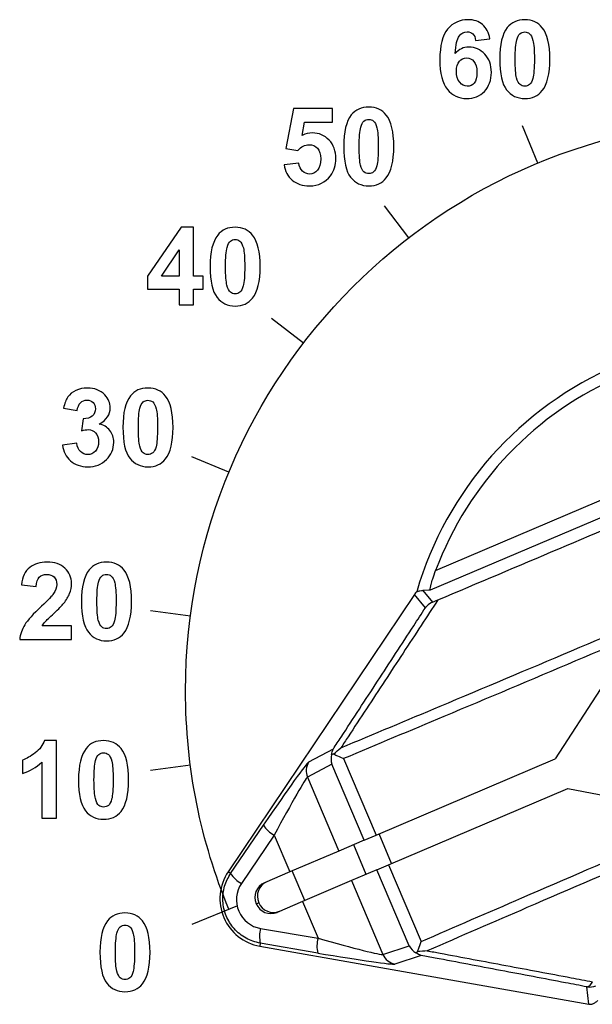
# Model space of a CAD drawing. Header units: millimetres. Extents: x 7205 to 9529, y -660 to 140.
# Tile 50 of 193: x 7465 to 7483, y -298 to -267. Entities that reach past the tile are written whole.
import ezdxf

# ---------------------------------------------------------------- set-up
doc = ezdxf.new("R2010")
doc.units = ezdxf.units.MM
doc.header["$LTSCALE"] = 3

msp = doc.modelspace()

# ---------------------------------------------------------------- linework, layer by layer
at = {"linetype": 'Continuous', "lineweight": 30}
for p, q in [((7478.147, -284.423), (7492.341, -278.379)), ((7492.897, -278.685), (7477.983, -285.036)), ((7477.489, -285.164), (7471.695, -293.784)), ((7477.831, -285.578), (7477.489, -285.164)), ((7477.754, -285.039), (7478.054, -285.402)), ((7478.054, -285.402), (7478.216, -285.335)), ((7483.265, -288.123), (7481.867, -290.276)), ((7474.207, -290.372), (7474.967, -289.966)), ((7474.922, -290.441), (7474.163, -290.846)), ((7475.929, -292.805), (7474.922, -290.441)), ((7475.28, -290.268), (7476.294, -292.649)), ((7476.294, -292.649), (7481.867, -290.276)), ((7474.163, -290.846), (7475.14, -293.141)), ((7476.686, -293.569), (7482.259, -291.196)), ((7482.259, -291.196), (7484.78, -291.682)), ((7471.772, -293.836), (7472.79, -292.338)), ((7473.127, -292.65), (7472.11, -294.148)), ((7473.127, -292.65), (7473.613, -293.791)), ((7475.929, -292.805), (7475.14, -293.141)), ((7475.929, -292.805), (7476.294, -292.649)), ((7476.779, -293.53), (7476.387, -292.61)), ((7475.14, -293.141), (7473.613, -293.791)), ((7475.991, -293.865), (7475.599, -292.945)), ((7471.772, -293.836), (7471.695, -293.784)), ((7473.613, -293.791), (7472.826, -294.126)), ((7474.082, -294.678), (7473.69, -293.758)), ((7476.32, -293.725), (7475.532, -294.061)), ((7476.32, -293.725), (7476.686, -293.569)), ((7477.327, -296.089), (7476.32, -293.725)), ((7476.686, -293.569), (7477.7, -295.951)), ((7475.532, -294.061), (7474.005, -294.711)), ((7475.532, -294.061), (7476.509, -296.355)), ((7474.005, -294.711), (7473.218, -295.046)), ((7474.005, -294.711), (7474.491, -295.852)), ((7472.569, -294.779), (7472.646, -294.746)), ((7472.706, -295.547), (7474.491, -295.852)), ((7472.696, -296.007), (7472.68, -296.098)), ((7472.68, -296.098), (7482.91, -297.896)), ((7474.481, -296.311), (7472.696, -296.007)), ((7476.509, -296.355), (7477.327, -296.089)), ((7477.7, -296.385), (7476.882, -296.652)), ((7482.91, -297.896), (7482.849, -297.362))]:
    msp.add_line(p, q, dxfattribs=at)
at = {"linetype": 'Continuous', "lineweight": 30, "flags": 128}
msp.add_lwpolyline([(7477.983, -285.036), (7477.938, -285.036), (7477.754, -285.039)], dxfattribs=at)
at = {"linetype": 'Continuous', "lineweight": 30}
for centre, radius, start, end in [((7488.121, -288.157), 11, 62.5337, 163.7535), ((7488.121, -288.157), 10.65, 66.6546, 159.4742), ((7474.623, -290.649), 0.5, 146.2617, 203.1217), ((7473.553, -291.85), 0.906, 212.6225, 241.9977), ((7472.94, -294.621), 1.5, 146.0946, 260.0341), ((7472.535, -293.348), 0.906, 212.6225, 241.9977), ((7473.101, -294.549), 0.497, 113.4743, 203.4685), ((7473.024, -294.581), 0.497, 113.4743, 203.4685), ((7473.027, -294.588), 0.497, 202.6602, 292.6544), ((7473.104, -294.555), 0.497, 202.6602, 292.6544), ((7473.577, -295.795), 0.906, 164.1311, 193.5062), ((7475.362, -296.1), 0.906, 164.1311, 193.5062), ((7476.97, -296.16), 0.5, 203.007, 259.867), ((7482.801, -297.133), 0.234, 281.7911, 342.6689), ((7482.935, -296.869), 0.5, 260.0552, 293.0433)]:
    msp.add_arc(centre, radius, start, end, dxfattribs=at)
for centre, major_axis, ratio, start_param, end_param in [((7477.904, -285.443), (-0.319, 0.386), 0.999337, 0.066956, 0.288063), ((7472.551, -292.847), (-1.662, -2.476), 0.029266, 3.196463, 4.525157), ((7475.381, -290.246), (0.173, 0.49), 0.928421, 1.686339, 2.275619), ((7472.966, -293.126), (-1.202, -2.281), 0.031335, 3.190009, 4.518703), ((7472.858, -294.656), (-0.832, -0.354), 0.999982, 5.283897, 7.282474), ((7474.036, -295.638), (-2.477, 0.714), 0.031335, 1.764482, 3.093176), ((7477.786, -295.894), (-0.473, 0.215), 0.928421, 0.865973, 1.455254), ((7473.95, -296.13), (-2.937, 0.518), 0.029266, 1.758028, 3.086723), ((7482.997, -297.403), (0.057, -0.497), 0.999337, 5.995122, 6.21623)]:
    msp.add_ellipse(centre, major_axis=major_axis, ratio=ratio, start_param=start_param, end_param=end_param, dxfattribs=at)
for points, knots in [([(7479.837, -267.897), (7479.837, -267.897), (7479.391, -267.946), (7479.391, -267.946), (7479.391, -267.946), (7479.381, -267.855), (7479.352, -267.787), (7479.307, -267.743), (7479.307, -267.743), (7479.261, -267.699), (7479.201, -267.678), (7479.128, -267.678), (7479.128, -267.678), (7479.031, -267.678), (7478.949, -267.721), (7478.881, -267.809), (7478.881, -267.809), (7478.814, -267.896), (7478.773, -268.078), (7478.755, -268.353), (7478.755, -268.353), (7478.87, -268.218), (7479.012, -268.151), (7479.182, -268.151), (7479.182, -268.151), (7479.374, -268.151), (7479.538, -268.224), (7479.675, -268.37), (7479.675, -268.37), (7479.812, -268.516), (7479.881, -268.705), (7479.881, -268.936), (7479.881, -268.936), (7479.881, -269.182), (7479.809, -269.378), (7479.665, -269.527), (7479.665, -269.527), (7479.521, -269.675), (7479.336, -269.749), (7479.11, -269.749), (7479.11, -269.749), (7478.868, -269.749), (7478.669, -269.655), (7478.513, -269.467), (7478.513, -269.467), (7478.357, -269.279), (7478.279, -268.971), (7478.279, -268.542), (7478.279, -268.542), (7478.279, -268.102), (7478.36, -267.785), (7478.522, -267.591), (7478.522, -267.591), (7478.685, -267.397), (7478.896, -267.299), (7479.156, -267.299), (7479.156, -267.299), (7479.338, -267.299), (7479.489, -267.351), (7479.608, -267.452), (7479.608, -267.452), (7479.728, -267.555), (7479.804, -267.703), (7479.837, -267.897)], [0, 0, 0, 0, 0.058824, 0.058824, 0.058824, 0.058824, 0.117647, 0.117647, 0.117647, 0.117647, 0.176471, 0.176471, 0.176471, 0.176471, 0.235294, 0.235294, 0.235294, 0.235294, 0.294118, 0.294118, 0.294118, 0.294118, 0.352941, 0.352941, 0.352941, 0.352941, 0.411765, 0.411765, 0.411765, 0.411765, 0.470588, 0.470588, 0.470588, 0.470588, 0.529412, 0.529412, 0.529412, 0.529412, 0.588235, 0.588235, 0.588235, 0.588235, 0.647059, 0.647059, 0.647059, 0.647059, 0.705882, 0.705882, 0.705882, 0.705882, 0.764706, 0.764706, 0.764706, 0.764706, 0.823529, 0.823529, 0.823529, 0.823529, 0.882353, 0.882353, 0.882353, 0.882353, 1, 1, 1, 1]), ([(7480.92, -267.299), (7481.153, -267.299), (7481.334, -267.383), (7481.465, -267.549), (7481.465, -267.549), (7481.621, -267.745), (7481.699, -268.07), (7481.699, -268.526), (7481.699, -268.526), (7481.699, -268.979), (7481.62, -269.305), (7481.463, -269.504), (7481.463, -269.504), (7481.334, -269.668), (7481.153, -269.749), (7480.92, -269.749), (7480.92, -269.749), (7480.687, -269.749), (7480.498, -269.66), (7480.355, -269.48), (7480.355, -269.48), (7480.213, -269.301), (7480.141, -268.981), (7480.141, -268.52), (7480.141, -268.52), (7480.141, -268.069), (7480.22, -267.744), (7480.377, -267.545), (7480.377, -267.545), (7480.506, -267.382), (7480.687, -267.299), (7480.92, -267.299)], [0, 0, 0, 0, 0.111111, 0.111111, 0.111111, 0.111111, 0.222222, 0.222222, 0.222222, 0.222222, 0.333333, 0.333333, 0.333333, 0.333333, 0.444444, 0.444444, 0.444444, 0.444444, 0.555556, 0.555556, 0.555556, 0.555556, 0.666667, 0.666667, 0.666667, 0.666667, 0.777778, 0.777778, 0.777778, 0.777778, 1, 1, 1, 1]), ([(7480.92, -267.681), (7480.864, -267.681), (7480.815, -267.699), (7480.771, -267.734), (7480.771, -267.734), (7480.728, -267.77), (7480.693, -267.833), (7480.669, -267.925), (7480.669, -267.925), (7480.638, -268.044), (7480.622, -268.244), (7480.622, -268.526), (7480.622, -268.526), (7480.622, -268.807), (7480.636, -269), (7480.664, -269.105), (7480.664, -269.105), (7480.693, -269.211), (7480.729, -269.281), (7480.772, -269.316), (7480.772, -269.316), (7480.815, -269.351), (7480.864, -269.368), (7480.92, -269.368), (7480.92, -269.368), (7480.976, -269.368), (7481.025, -269.351), (7481.069, -269.315), (7481.069, -269.315), (7481.112, -269.28), (7481.146, -269.216), (7481.17, -269.124), (7481.17, -269.124), (7481.202, -269.006), (7481.218, -268.807), (7481.218, -268.526), (7481.218, -268.526), (7481.218, -268.244), (7481.203, -268.051), (7481.175, -267.945), (7481.175, -267.945), (7481.147, -267.84), (7481.111, -267.77), (7481.068, -267.734), (7481.068, -267.734), (7481.025, -267.699), (7480.976, -267.681), (7480.92, -267.681)], [0, 0, 0, 0, 0.076923, 0.076923, 0.076923, 0.076923, 0.153846, 0.153846, 0.153846, 0.153846, 0.230769, 0.230769, 0.230769, 0.230769, 0.307692, 0.307692, 0.307692, 0.307692, 0.384615, 0.384615, 0.384615, 0.384615, 0.461538, 0.461538, 0.461538, 0.461538, 0.538462, 0.538462, 0.538462, 0.538462, 0.615385, 0.615385, 0.615385, 0.615385, 0.692308, 0.692308, 0.692308, 0.692308, 0.769231, 0.769231, 0.769231, 0.769231, 0.846154, 0.846154, 0.846154, 0.846154, 1, 1, 1, 1]), ([(7478.794, -268.9), (7478.794, -269.049), (7478.828, -269.165), (7478.897, -269.246), (7478.897, -269.246), (7478.966, -269.328), (7479.045, -269.368), (7479.133, -269.368), (7479.133, -269.368), (7479.218, -269.368), (7479.289, -269.335), (7479.346, -269.268), (7479.346, -269.268), (7479.403, -269.202), (7479.431, -269.092), (7479.431, -268.941), (7479.431, -268.941), (7479.431, -268.785), (7479.4, -268.671), (7479.339, -268.598), (7479.339, -268.598), (7479.278, -268.526), (7479.202, -268.489), (7479.11, -268.489), (7479.11, -268.489), (7479.022, -268.489), (7478.947, -268.524), (7478.886, -268.593), (7478.886, -268.593), (7478.825, -268.662), (7478.794, -268.765), (7478.794, -268.9)], [0, 0, 0, 0, 0.111111, 0.111111, 0.111111, 0.111111, 0.222222, 0.222222, 0.222222, 0.222222, 0.333333, 0.333333, 0.333333, 0.333333, 0.444444, 0.444444, 0.444444, 0.444444, 0.555556, 0.555556, 0.555556, 0.555556, 0.666667, 0.666667, 0.666667, 0.666667, 0.777778, 0.777778, 0.777778, 0.777778, 1, 1, 1, 1]), ([(7473.434, -271.807), (7473.434, -271.807), (7473.892, -271.761), (7473.892, -271.761), (7473.892, -271.761), (7473.905, -271.864), (7473.944, -271.946), (7474.008, -272.006), (7474.008, -272.006), (7474.072, -272.067), (7474.146, -272.097), (7474.23, -272.097), (7474.23, -272.097), (7474.326, -272.097), (7474.408, -272.058), (7474.474, -271.981), (7474.474, -271.981), (7474.541, -271.902), (7474.574, -271.785), (7474.574, -271.628), (7474.574, -271.628), (7474.574, -271.481), (7474.541, -271.37), (7474.475, -271.296), (7474.475, -271.296), (7474.409, -271.223), (7474.323, -271.186), (7474.217, -271.186), (7474.217, -271.186), (7474.086, -271.186), (7473.967, -271.244), (7473.862, -271.361), (7473.862, -271.361), (7473.862, -271.361), (7473.489, -271.307), (7473.489, -271.307), (7473.489, -271.307), (7473.489, -271.307), (7473.725, -270.059), (7473.725, -270.059), (7473.725, -270.059), (7473.725, -270.059), (7474.941, -270.059), (7474.941, -270.059), (7474.941, -270.059), (7474.941, -270.059), (7474.941, -270.489), (7474.941, -270.489), (7474.941, -270.489), (7474.941, -270.489), (7474.073, -270.489), (7474.073, -270.489), (7474.073, -270.489), (7474.073, -270.489), (7474.001, -270.896), (7474.001, -270.896), (7474.001, -270.896), (7474.104, -270.845), (7474.208, -270.819), (7474.316, -270.819), (7474.316, -270.819), (7474.52, -270.819), (7474.693, -270.894), (7474.834, -271.042), (7474.834, -271.042), (7474.976, -271.19), (7475.047, -271.383), (7475.047, -271.62), (7475.047, -271.62), (7475.047, -271.817), (7474.99, -271.993), (7474.875, -272.148), (7474.875, -272.148), (7474.719, -272.36), (7474.503, -272.465), (7474.226, -272.465), (7474.226, -272.465), (7474.004, -272.465), (7473.824, -272.406), (7473.684, -272.287), (7473.684, -272.287), (7473.544, -272.168), (7473.46, -272.009), (7473.434, -271.807)], [0, 0, 0, 0, 0.045455, 0.045455, 0.045455, 0.045455, 0.090909, 0.090909, 0.090909, 0.090909, 0.136364, 0.136364, 0.136364, 0.136364, 0.181818, 0.181818, 0.181818, 0.181818, 0.227273, 0.227273, 0.227273, 0.227273, 0.272727, 0.272727, 0.272727, 0.272727, 0.318182, 0.318182, 0.318182, 0.318182, 0.363636, 0.363636, 0.363636, 0.363636, 0.409091, 0.409091, 0.409091, 0.409091, 0.454545, 0.454545, 0.454545, 0.454545, 0.5, 0.5, 0.5, 0.5, 0.545455, 0.545455, 0.545455, 0.545455, 0.590909, 0.590909, 0.590909, 0.590909, 0.636364, 0.636364, 0.636364, 0.636364, 0.681818, 0.681818, 0.681818, 0.681818, 0.727273, 0.727273, 0.727273, 0.727273, 0.772727, 0.772727, 0.772727, 0.772727, 0.818182, 0.818182, 0.818182, 0.818182, 0.863636, 0.863636, 0.863636, 0.863636, 0.909091, 0.909091, 0.909091, 0.909091, 1, 1, 1, 1]), ([(7476.068, -270.016), (7476.301, -270.016), (7476.482, -270.099), (7476.613, -270.265), (7476.613, -270.265), (7476.769, -270.461), (7476.847, -270.786), (7476.847, -271.242), (7476.847, -271.242), (7476.847, -271.695), (7476.768, -272.021), (7476.611, -272.22), (7476.611, -272.22), (7476.482, -272.384), (7476.301, -272.465), (7476.068, -272.465), (7476.068, -272.465), (7475.835, -272.465), (7475.647, -272.376), (7475.504, -272.196), (7475.504, -272.196), (7475.361, -272.017), (7475.289, -271.697), (7475.289, -271.237), (7475.289, -271.237), (7475.289, -270.785), (7475.368, -270.46), (7475.525, -270.261), (7475.525, -270.261), (7475.655, -270.098), (7475.835, -270.016), (7476.068, -270.016)], [0, 0, 0, 0, 0.111111, 0.111111, 0.111111, 0.111111, 0.222222, 0.222222, 0.222222, 0.222222, 0.333333, 0.333333, 0.333333, 0.333333, 0.444444, 0.444444, 0.444444, 0.444444, 0.555556, 0.555556, 0.555556, 0.555556, 0.666667, 0.666667, 0.666667, 0.666667, 0.777778, 0.777778, 0.777778, 0.777778, 1, 1, 1, 1]), ([(7471.718, -294.951), (7470.85, -292.858), (7470.371, -290.564), (7470.371, -288.157), (7470.371, -288.157), (7470.371, -278.354), (7478.318, -270.407), (7488.121, -270.407), (7488.121, -270.407), (7497.924, -270.407), (7505.871, -278.354), (7505.871, -288.157), (7505.871, -288.157), (7505.871, -290.564), (7505.392, -292.858), (7504.524, -294.951)], [0, 0, 0, 0, 0.2, 0.2, 0.2, 0.2, 0.4, 0.4, 0.4, 0.4, 0.6, 0.6, 0.6, 0.6, 1, 1, 1, 1]), ([(7476.068, -270.397), (7476.013, -270.397), (7475.963, -270.415), (7475.919, -270.45), (7475.919, -270.45), (7475.876, -270.486), (7475.842, -270.55), (7475.818, -270.641), (7475.818, -270.641), (7475.786, -270.76), (7475.77, -270.96), (7475.77, -271.242), (7475.77, -271.242), (7475.77, -271.523), (7475.785, -271.716), (7475.813, -271.821), (7475.813, -271.821), (7475.841, -271.927), (7475.877, -271.997), (7475.92, -272.032), (7475.92, -272.032), (7475.963, -272.067), (7476.013, -272.084), (7476.068, -272.084), (7476.068, -272.084), (7476.124, -272.084), (7476.173, -272.067), (7476.217, -272.031), (7476.217, -272.031), (7476.261, -271.996), (7476.295, -271.932), (7476.319, -271.84), (7476.319, -271.84), (7476.35, -271.723), (7476.366, -271.523), (7476.366, -271.242), (7476.366, -271.242), (7476.366, -270.96), (7476.352, -270.767), (7476.324, -270.661), (7476.324, -270.661), (7476.295, -270.556), (7476.259, -270.486), (7476.216, -270.45), (7476.216, -270.45), (7476.173, -270.415), (7476.124, -270.397), (7476.068, -270.397)], [0, 0, 0, 0, 0.076923, 0.076923, 0.076923, 0.076923, 0.153846, 0.153846, 0.153846, 0.153846, 0.230769, 0.230769, 0.230769, 0.230769, 0.307692, 0.307692, 0.307692, 0.307692, 0.384615, 0.384615, 0.384615, 0.384615, 0.461538, 0.461538, 0.461538, 0.461538, 0.538462, 0.538462, 0.538462, 0.538462, 0.615385, 0.615385, 0.615385, 0.615385, 0.692308, 0.692308, 0.692308, 0.692308, 0.769231, 0.769231, 0.769231, 0.769231, 0.846154, 0.846154, 0.846154, 0.846154, 1, 1, 1, 1]), ([(7470.174, -276.159), (7470.174, -276.159), (7470.174, -275.677), (7470.174, -275.677), (7470.174, -275.677), (7470.174, -275.677), (7469.192, -275.677), (7469.192, -275.677), (7469.192, -275.677), (7469.192, -275.677), (7469.192, -275.274), (7469.192, -275.274), (7469.192, -275.274), (7469.192, -275.274), (7470.233, -273.75), (7470.233, -273.75), (7470.233, -273.75), (7470.233, -273.75), (7470.619, -273.75), (7470.619, -273.75), (7470.619, -273.75), (7470.619, -273.75), (7470.619, -275.272), (7470.619, -275.272), (7470.619, -275.272), (7470.619, -275.272), (7470.917, -275.272), (7470.917, -275.272), (7470.917, -275.272), (7470.917, -275.272), (7470.917, -275.677), (7470.917, -275.677), (7470.917, -275.677), (7470.917, -275.677), (7470.619, -275.677), (7470.619, -275.677), (7470.619, -275.677), (7470.619, -275.677), (7470.619, -276.159), (7470.619, -276.159), (7470.619, -276.159), (7470.619, -276.159), (7470.174, -276.159), (7470.174, -276.159)], [0, 0, 0, 0, 0.083333, 0.083333, 0.083333, 0.083333, 0.166667, 0.166667, 0.166667, 0.166667, 0.25, 0.25, 0.25, 0.25, 0.333333, 0.333333, 0.333333, 0.333333, 0.416667, 0.416667, 0.416667, 0.416667, 0.5, 0.5, 0.5, 0.5, 0.583333, 0.583333, 0.583333, 0.583333, 0.666667, 0.666667, 0.666667, 0.666667, 0.75, 0.75, 0.75, 0.75, 0.833333, 0.833333, 0.833333, 0.833333, 1, 1, 1, 1]), ([(7471.913, -273.75), (7472.146, -273.75), (7472.328, -273.833), (7472.458, -273.999), (7472.458, -273.999), (7472.614, -274.195), (7472.692, -274.521), (7472.692, -274.976), (7472.692, -274.976), (7472.692, -275.43), (7472.613, -275.756), (7472.457, -275.955), (7472.457, -275.955), (7472.327, -276.118), (7472.146, -276.2), (7471.913, -276.2), (7471.913, -276.2), (7471.68, -276.2), (7471.492, -276.111), (7471.349, -275.931), (7471.349, -275.931), (7471.206, -275.751), (7471.134, -275.431), (7471.134, -274.971), (7471.134, -274.971), (7471.134, -274.519), (7471.213, -274.194), (7471.37, -273.996), (7471.37, -273.996), (7471.5, -273.832), (7471.681, -273.75), (7471.913, -273.75)], [0, 0, 0, 0, 0.111111, 0.111111, 0.111111, 0.111111, 0.222222, 0.222222, 0.222222, 0.222222, 0.333333, 0.333333, 0.333333, 0.333333, 0.444444, 0.444444, 0.444444, 0.444444, 0.555556, 0.555556, 0.555556, 0.555556, 0.666667, 0.666667, 0.666667, 0.666667, 0.777778, 0.777778, 0.777778, 0.777778, 1, 1, 1, 1]), ([(7471.913, -274.132), (7471.858, -274.132), (7471.808, -274.15), (7471.764, -274.185), (7471.764, -274.185), (7471.721, -274.22), (7471.687, -274.284), (7471.663, -274.376), (7471.663, -274.376), (7471.632, -274.495), (7471.615, -274.695), (7471.615, -274.976), (7471.615, -274.976), (7471.615, -275.258), (7471.63, -275.451), (7471.658, -275.556), (7471.658, -275.556), (7471.686, -275.662), (7471.722, -275.731), (7471.765, -275.767), (7471.765, -275.767), (7471.809, -275.801), (7471.858, -275.819), (7471.913, -275.819), (7471.913, -275.819), (7471.969, -275.819), (7472.019, -275.801), (7472.062, -275.765), (7472.062, -275.765), (7472.106, -275.73), (7472.14, -275.667), (7472.164, -275.575), (7472.164, -275.575), (7472.195, -275.457), (7472.211, -275.258), (7472.211, -274.976), (7472.211, -274.976), (7472.211, -274.695), (7472.197, -274.501), (7472.169, -274.396), (7472.169, -274.396), (7472.14, -274.291), (7472.105, -274.22), (7472.062, -274.185), (7472.062, -274.185), (7472.018, -274.15), (7471.969, -274.132), (7471.913, -274.132)], [0, 0, 0, 0, 0.076923, 0.076923, 0.076923, 0.076923, 0.153846, 0.153846, 0.153846, 0.153846, 0.230769, 0.230769, 0.230769, 0.230769, 0.307692, 0.307692, 0.307692, 0.307692, 0.384615, 0.384615, 0.384615, 0.384615, 0.461538, 0.461538, 0.461538, 0.461538, 0.538462, 0.538462, 0.538462, 0.538462, 0.615385, 0.615385, 0.615385, 0.615385, 0.692308, 0.692308, 0.692308, 0.692308, 0.769231, 0.769231, 0.769231, 0.769231, 0.846154, 0.846154, 0.846154, 0.846154, 1, 1, 1, 1]), ([(7470.174, -275.272), (7470.174, -275.272), (7470.174, -274.452), (7470.174, -274.452), (7470.174, -274.452), (7470.174, -274.452), (7469.622, -275.272), (7469.622, -275.272), (7469.622, -275.272), (7469.622, -275.272), (7470.174, -275.272), (7470.174, -275.272)], [0, 0, 0, 0, 0.25, 0.25, 0.25, 0.25, 0.5, 0.5, 0.5, 0.5, 1, 1, 1, 1]), ([(7466.545, -280.52), (7466.545, -280.52), (7466.989, -280.467), (7466.989, -280.467), (7466.989, -280.467), (7467.004, -280.58), (7467.042, -280.667), (7467.104, -280.726), (7467.104, -280.726), (7467.166, -280.787), (7467.242, -280.817), (7467.33, -280.817), (7467.33, -280.817), (7467.425, -280.817), (7467.505, -280.78), (7467.57, -280.708), (7467.57, -280.708), (7467.634, -280.636), (7467.667, -280.54), (7467.667, -280.417), (7467.667, -280.417), (7467.667, -280.302), (7467.636, -280.21), (7467.574, -280.143), (7467.574, -280.143), (7467.512, -280.074), (7467.436, -280.041), (7467.346, -280.041), (7467.346, -280.041), (7467.288, -280.041), (7467.217, -280.052), (7467.135, -280.075), (7467.135, -280.075), (7467.135, -280.075), (7467.186, -279.701), (7467.186, -279.701), (7467.186, -279.701), (7467.31, -279.704), (7467.405, -279.677), (7467.471, -279.62), (7467.471, -279.62), (7467.536, -279.562), (7467.569, -279.486), (7467.569, -279.391), (7467.569, -279.391), (7467.569, -279.31), (7467.545, -279.246), (7467.497, -279.198), (7467.497, -279.198), (7467.449, -279.15), (7467.385, -279.126), (7467.305, -279.126), (7467.305, -279.126), (7467.227, -279.126), (7467.16, -279.153), (7467.104, -279.208), (7467.104, -279.208), (7467.049, -279.262), (7467.014, -279.342), (7467.003, -279.447), (7467.003, -279.447), (7467.003, -279.447), (7466.579, -279.375), (7466.579, -279.375), (7466.579, -279.375), (7466.608, -279.23), (7466.652, -279.114), (7466.712, -279.027), (7466.712, -279.027), (7466.771, -278.941), (7466.855, -278.872), (7466.961, -278.823), (7466.961, -278.823), (7467.068, -278.773), (7467.186, -278.748), (7467.318, -278.748), (7467.318, -278.748), (7467.545, -278.748), (7467.725, -278.82), (7467.862, -278.964), (7467.862, -278.964), (7467.974, -279.082), (7468.03, -279.215), (7468.03, -279.363), (7468.03, -279.363), (7468.03, -279.574), (7467.915, -279.742), (7467.685, -279.867), (7467.685, -279.867), (7467.823, -279.897), (7467.932, -279.963), (7468.015, -280.066), (7468.015, -280.066), (7468.097, -280.168), (7468.138, -280.292), (7468.138, -280.437), (7468.138, -280.437), (7468.138, -280.648), (7468.061, -280.827), (7467.908, -280.975), (7467.908, -280.975), (7467.754, -281.123), (7467.562, -281.198), (7467.333, -281.198), (7467.333, -281.198), (7467.116, -281.198), (7466.936, -281.135), (7466.793, -281.011), (7466.793, -281.011), (7466.65, -280.885), (7466.568, -280.722), (7466.545, -280.52)], [0, 0, 0, 0, 0.034483, 0.034483, 0.034483, 0.034483, 0.068966, 0.068966, 0.068966, 0.068966, 0.103448, 0.103448, 0.103448, 0.103448, 0.137931, 0.137931, 0.137931, 0.137931, 0.172414, 0.172414, 0.172414, 0.172414, 0.206897, 0.206897, 0.206897, 0.206897, 0.241379, 0.241379, 0.241379, 0.241379, 0.275862, 0.275862, 0.275862, 0.275862, 0.310345, 0.310345, 0.310345, 0.310345, 0.344828, 0.344828, 0.344828, 0.344828, 0.37931, 0.37931, 0.37931, 0.37931, 0.413793, 0.413793, 0.413793, 0.413793, 0.448276, 0.448276, 0.448276, 0.448276, 0.482759, 0.482759, 0.482759, 0.482759, 0.517241, 0.517241, 0.517241, 0.517241, 0.551724, 0.551724, 0.551724, 0.551724, 0.586207, 0.586207, 0.586207, 0.586207, 0.62069, 0.62069, 0.62069, 0.62069, 0.655172, 0.655172, 0.655172, 0.655172, 0.689655, 0.689655, 0.689655, 0.689655, 0.724138, 0.724138, 0.724138, 0.724138, 0.758621, 0.758621, 0.758621, 0.758621, 0.793103, 0.793103, 0.793103, 0.793103, 0.827586, 0.827586, 0.827586, 0.827586, 0.862069, 0.862069, 0.862069, 0.862069, 0.896552, 0.896552, 0.896552, 0.896552, 0.931034, 0.931034, 0.931034, 0.931034, 1, 1, 1, 1]), ([(7469.202, -278.748), (7469.435, -278.748), (7469.616, -278.831), (7469.747, -278.997), (7469.747, -278.997), (7469.903, -279.193), (7469.981, -279.519), (7469.981, -279.974), (7469.981, -279.974), (7469.981, -280.427), (7469.902, -280.754), (7469.745, -280.953), (7469.745, -280.953), (7469.616, -281.116), (7469.435, -281.198), (7469.202, -281.198), (7469.202, -281.198), (7468.969, -281.198), (7468.781, -281.108), (7468.638, -280.928), (7468.638, -280.928), (7468.495, -280.749), (7468.423, -280.429), (7468.423, -279.969), (7468.423, -279.969), (7468.423, -279.517), (7468.502, -279.192), (7468.659, -278.994), (7468.659, -278.994), (7468.788, -278.83), (7468.969, -278.748), (7469.202, -278.748)], [0, 0, 0, 0, 0.111111, 0.111111, 0.111111, 0.111111, 0.222222, 0.222222, 0.222222, 0.222222, 0.333333, 0.333333, 0.333333, 0.333333, 0.444444, 0.444444, 0.444444, 0.444444, 0.555556, 0.555556, 0.555556, 0.555556, 0.666667, 0.666667, 0.666667, 0.666667, 0.777778, 0.777778, 0.777778, 0.777778, 1, 1, 1, 1]), ([(7478.216, -285.335), (7480.726, -284.276), (7485.745, -282.159), (7490.74, -280.009), (7493.237, -278.934)], [0, 0, 0, 0, 0.5, 1, 1, 1, 1]), ([(7469.202, -279.129), (7469.146, -279.129), (7469.097, -279.147), (7469.053, -279.182), (7469.053, -279.182), (7469.01, -279.218), (7468.976, -279.282), (7468.952, -279.373), (7468.952, -279.373), (7468.92, -279.492), (7468.904, -279.692), (7468.904, -279.974), (7468.904, -279.974), (7468.904, -280.255), (7468.919, -280.449), (7468.946, -280.554), (7468.946, -280.554), (7468.975, -280.659), (7469.011, -280.729), (7469.054, -280.764), (7469.054, -280.764), (7469.097, -280.799), (7469.146, -280.817), (7469.202, -280.817), (7469.202, -280.817), (7469.258, -280.817), (7469.307, -280.799), (7469.351, -280.763), (7469.351, -280.763), (7469.394, -280.728), (7469.429, -280.664), (7469.453, -280.573), (7469.453, -280.573), (7469.484, -280.455), (7469.5, -280.255), (7469.5, -279.974), (7469.5, -279.974), (7469.5, -279.692), (7469.486, -279.499), (7469.458, -279.394), (7469.458, -279.394), (7469.429, -279.289), (7469.393, -279.218), (7469.35, -279.182), (7469.35, -279.182), (7469.307, -279.147), (7469.258, -279.129), (7469.202, -279.129)], [0, 0, 0, 0, 0.076923, 0.076923, 0.076923, 0.076923, 0.153846, 0.153846, 0.153846, 0.153846, 0.230769, 0.230769, 0.230769, 0.230769, 0.307692, 0.307692, 0.307692, 0.307692, 0.384615, 0.384615, 0.384615, 0.384615, 0.461538, 0.461538, 0.461538, 0.461538, 0.538462, 0.538462, 0.538462, 0.538462, 0.615385, 0.615385, 0.615385, 0.615385, 0.692308, 0.692308, 0.692308, 0.692308, 0.769231, 0.769231, 0.769231, 0.769231, 0.846154, 0.846154, 0.846154, 0.846154, 1, 1, 1, 1]), ([(7475.201, -289.931), (7476.229, -289.501), (7479.955, -287.942), (7486.484, -285.179), (7493.034, -282.373), (7496.765, -280.757), (7497.82, -280.299)], [0, 0, 0, 0, 0.1374578, 0.4983688, 0.8581126, 1, 1, 1, 1]), ([(7497.981, -280.602), (7496.923, -281.06), (7493.184, -282.68), (7486.618, -285.493), (7480.064, -288.266), (7476.32, -289.833), (7475.28, -290.268)], [0, 0, 0, 0, 0.141716, 0.501026, 0.861502, 1, 1, 1, 1]), ([(7466.825, -286.14), (7466.825, -286.14), (7466.825, -286.567), (7466.825, -286.567), (7466.825, -286.567), (7466.825, -286.567), (7465.213, -286.567), (7465.213, -286.567), (7465.213, -286.567), (7465.231, -286.406), (7465.283, -286.253), (7465.37, -286.108), (7465.37, -286.108), (7465.458, -285.964), (7465.63, -285.772), (7465.887, -285.533), (7465.887, -285.533), (7466.095, -285.34), (7466.222, -285.209), (7466.269, -285.14), (7466.269, -285.14), (7466.332, -285.045), (7466.364, -284.951), (7466.364, -284.859), (7466.364, -284.859), (7466.364, -284.756), (7466.336, -284.678), (7466.281, -284.622), (7466.281, -284.622), (7466.226, -284.567), (7466.15, -284.54), (7466.053, -284.54), (7466.053, -284.54), (7465.956, -284.54), (7465.88, -284.569), (7465.823, -284.626), (7465.823, -284.626), (7465.767, -284.684), (7465.734, -284.78), (7465.725, -284.915), (7465.725, -284.915), (7465.725, -284.915), (7465.267, -284.869), (7465.267, -284.869), (7465.267, -284.869), (7465.295, -284.616), (7465.38, -284.434), (7465.524, -284.324), (7465.524, -284.324), (7465.668, -284.214), (7465.848, -284.158), (7466.064, -284.158), (7466.064, -284.158), (7466.301, -284.158), (7466.487, -284.222), (7466.622, -284.35), (7466.622, -284.35), (7466.757, -284.478), (7466.825, -284.636), (7466.825, -284.826), (7466.825, -284.826), (7466.825, -284.934), (7466.805, -285.037), (7466.767, -285.135), (7466.767, -285.135), (7466.728, -285.232), (7466.667, -285.335), (7466.583, -285.441), (7466.583, -285.441), (7466.527, -285.512), (7466.427, -285.614), (7466.282, -285.747), (7466.282, -285.747), (7466.137, -285.88), (7466.045, -285.969), (7466.006, -286.013), (7466.006, -286.013), (7465.968, -286.056), (7465.936, -286.099), (7465.912, -286.14), (7465.912, -286.14), (7465.912, -286.14), (7466.825, -286.14), (7466.825, -286.14)], [0, 0, 0, 0, 0.045455, 0.045455, 0.045455, 0.045455, 0.090909, 0.090909, 0.090909, 0.090909, 0.136364, 0.136364, 0.136364, 0.136364, 0.181818, 0.181818, 0.181818, 0.181818, 0.227273, 0.227273, 0.227273, 0.227273, 0.272727, 0.272727, 0.272727, 0.272727, 0.318182, 0.318182, 0.318182, 0.318182, 0.363636, 0.363636, 0.363636, 0.363636, 0.409091, 0.409091, 0.409091, 0.409091, 0.454545, 0.454545, 0.454545, 0.454545, 0.5, 0.5, 0.5, 0.5, 0.545455, 0.545455, 0.545455, 0.545455, 0.590909, 0.590909, 0.590909, 0.590909, 0.636364, 0.636364, 0.636364, 0.636364, 0.681818, 0.681818, 0.681818, 0.681818, 0.727273, 0.727273, 0.727273, 0.727273, 0.772727, 0.772727, 0.772727, 0.772727, 0.818182, 0.818182, 0.818182, 0.818182, 0.863636, 0.863636, 0.863636, 0.863636, 0.909091, 0.909091, 0.909091, 0.909091, 1, 1, 1, 1]), ([(7467.913, -284.158), (7468.146, -284.158), (7468.328, -284.241), (7468.458, -284.407), (7468.458, -284.407), (7468.614, -284.603), (7468.692, -284.929), (7468.692, -285.384), (7468.692, -285.384), (7468.692, -285.838), (7468.613, -286.164), (7468.457, -286.363), (7468.457, -286.363), (7468.327, -286.527), (7468.146, -286.608), (7467.913, -286.608), (7467.913, -286.608), (7467.68, -286.608), (7467.492, -286.519), (7467.349, -286.339), (7467.349, -286.339), (7467.206, -286.16), (7467.134, -285.84), (7467.134, -285.379), (7467.134, -285.379), (7467.134, -284.927), (7467.213, -284.602), (7467.37, -284.404), (7467.37, -284.404), (7467.5, -284.24), (7467.681, -284.158), (7467.913, -284.158)], [0, 0, 0, 0, 0.111111, 0.111111, 0.111111, 0.111111, 0.222222, 0.222222, 0.222222, 0.222222, 0.333333, 0.333333, 0.333333, 0.333333, 0.444444, 0.444444, 0.444444, 0.444444, 0.555556, 0.555556, 0.555556, 0.555556, 0.666667, 0.666667, 0.666667, 0.666667, 0.777778, 0.777778, 0.777778, 0.777778, 1, 1, 1, 1]), ([(7467.913, -284.54), (7467.858, -284.54), (7467.808, -284.558), (7467.764, -284.593), (7467.764, -284.593), (7467.721, -284.629), (7467.687, -284.692), (7467.663, -284.784), (7467.663, -284.784), (7467.632, -284.903), (7467.615, -285.103), (7467.615, -285.384), (7467.615, -285.384), (7467.615, -285.666), (7467.63, -285.859), (7467.658, -285.964), (7467.658, -285.964), (7467.686, -286.07), (7467.722, -286.139), (7467.765, -286.175), (7467.765, -286.175), (7467.809, -286.209), (7467.858, -286.227), (7467.913, -286.227), (7467.913, -286.227), (7467.969, -286.227), (7468.019, -286.209), (7468.062, -286.174), (7468.062, -286.174), (7468.106, -286.138), (7468.14, -286.075), (7468.164, -285.983), (7468.164, -285.983), (7468.195, -285.865), (7468.211, -285.666), (7468.211, -285.384), (7468.211, -285.384), (7468.211, -285.103), (7468.197, -284.91), (7468.169, -284.804), (7468.169, -284.804), (7468.14, -284.699), (7468.105, -284.629), (7468.062, -284.593), (7468.062, -284.593), (7468.018, -284.558), (7467.969, -284.54), (7467.913, -284.54)], [0, 0, 0, 0, 0.076923, 0.076923, 0.076923, 0.076923, 0.153846, 0.153846, 0.153846, 0.153846, 0.230769, 0.230769, 0.230769, 0.230769, 0.307692, 0.307692, 0.307692, 0.307692, 0.384615, 0.384615, 0.384615, 0.384615, 0.461538, 0.461538, 0.461538, 0.461538, 0.538462, 0.538462, 0.538462, 0.538462, 0.615385, 0.615385, 0.615385, 0.615385, 0.692308, 0.692308, 0.692308, 0.692308, 0.769231, 0.769231, 0.769231, 0.769231, 0.846154, 0.846154, 0.846154, 0.846154, 1, 1, 1, 1]), ([(7477.983, -285.036), (7477.98, -285.031), (7477.974, -285.023), (7477.984, -284.954), (7478.01, -284.841), (7478.062, -284.66), (7478.116, -284.508), (7478.147, -284.423)], [0, 0, 0, 0, 0.150876, 0.301476, 0.458138, 0.693436, 1, 1, 1, 1]), ([(7477.56, -285.079), (7477.594, -285.067), (7477.662, -285.042), (7477.723, -285.04), (7477.754, -285.039)], [0, 0, 0, 0, 0.499352, 1, 1, 1, 1]), ([(7478.216, -285.335), (7478.044, -285.598), (7477.497, -286.434), (7476.568, -287.85), (7475.733, -289.122), (7475.276, -289.817), (7475.201, -289.931)], [0, 0, 0, 0, 0.173056, 0.549638, 0.926158, 1, 1, 1, 1]), ([(7478.054, -285.402), (7477.989, -285.438), (7477.904, -285.485), (7477.845, -285.558), (7477.832, -285.577), (7477.831, -285.578)], [0, 0, 0, 0, 0.753569, 0.986211, 1, 1, 1, 1]), ([(7474.967, -289.966), (7475.048, -289.843), (7475.508, -289.14), (7476.343, -287.861), (7477.215, -286.524), (7477.709, -285.765), (7477.831, -285.578)], [0, 0, 0, 0, 0.0835424, 0.477299, 0.8710833, 1, 1, 1, 1]), ([(7477.7, -295.951), (7478.742, -295.499), (7482.467, -293.885), (7489.017, -291.079), (7495.587, -288.299), (7499.346, -286.726), (7500.401, -286.285)], [0, 0, 0, 0, 0.139666, 0.498976, 0.859452, 1, 1, 1, 1]), ([(7500.507, -286.61), (7499.455, -287.05), (7495.705, -288.62), (7489.151, -291.393), (7482.626, -294.189), (7478.919, -295.795), (7477.888, -296.241)], [0, 0, 0, 0, 0.140718, 0.501629, 0.861372, 1, 1, 1, 1]), ([(7466.357, -292.115), (7466.357, -292.115), (7465.898, -292.115), (7465.898, -292.115), (7465.898, -292.115), (7465.898, -292.115), (7465.898, -290.381), (7465.898, -290.381), (7465.898, -290.381), (7465.73, -290.539), (7465.532, -290.655), (7465.304, -290.73), (7465.304, -290.73), (7465.304, -290.73), (7465.304, -290.313), (7465.304, -290.313), (7465.304, -290.313), (7465.424, -290.274), (7465.554, -290.199), (7465.695, -290.09), (7465.695, -290.09), (7465.836, -289.98), (7465.932, -289.852), (7465.984, -289.706), (7465.984, -289.706), (7465.984, -289.706), (7466.357, -289.706), (7466.357, -289.706), (7466.357, -289.706), (7466.357, -289.706), (7466.357, -292.115), (7466.357, -292.115)], [0, 0, 0, 0, 0.111111, 0.111111, 0.111111, 0.111111, 0.222222, 0.222222, 0.222222, 0.222222, 0.333333, 0.333333, 0.333333, 0.333333, 0.444444, 0.444444, 0.444444, 0.444444, 0.555556, 0.555556, 0.555556, 0.555556, 0.666667, 0.666667, 0.666667, 0.666667, 0.777778, 0.777778, 0.777778, 0.777778, 1, 1, 1, 1]), ([(7467.822, -289.706), (7468.055, -289.706), (7468.236, -289.789), (7468.367, -289.955), (7468.367, -289.955), (7468.523, -290.151), (7468.601, -290.476), (7468.601, -290.932), (7468.601, -290.932), (7468.601, -291.385), (7468.522, -291.711), (7468.365, -291.91), (7468.365, -291.91), (7468.236, -292.074), (7468.055, -292.155), (7467.822, -292.155), (7467.822, -292.155), (7467.589, -292.155), (7467.401, -292.066), (7467.258, -291.886), (7467.258, -291.886), (7467.115, -291.707), (7467.043, -291.387), (7467.043, -290.927), (7467.043, -290.927), (7467.043, -290.475), (7467.122, -290.15), (7467.279, -289.951), (7467.279, -289.951), (7467.409, -289.788), (7467.59, -289.706), (7467.822, -289.706)], [0, 0, 0, 0, 0.111111, 0.111111, 0.111111, 0.111111, 0.222222, 0.222222, 0.222222, 0.222222, 0.333333, 0.333333, 0.333333, 0.333333, 0.444444, 0.444444, 0.444444, 0.444444, 0.555556, 0.555556, 0.555556, 0.555556, 0.666667, 0.666667, 0.666667, 0.666667, 0.777778, 0.777778, 0.777778, 0.777778, 1, 1, 1, 1]), ([(7467.822, -290.087), (7467.767, -290.087), (7467.717, -290.105), (7467.673, -290.14), (7467.673, -290.14), (7467.63, -290.176), (7467.596, -290.24), (7467.572, -290.331), (7467.572, -290.331), (7467.54, -290.45), (7467.524, -290.65), (7467.524, -290.932), (7467.524, -290.932), (7467.524, -291.213), (7467.539, -291.406), (7467.567, -291.511), (7467.567, -291.511), (7467.595, -291.617), (7467.631, -291.687), (7467.674, -291.722), (7467.674, -291.722), (7467.717, -291.757), (7467.767, -291.774), (7467.822, -291.774), (7467.822, -291.774), (7467.878, -291.774), (7467.928, -291.757), (7467.971, -291.721), (7467.971, -291.721), (7468.015, -291.686), (7468.049, -291.622), (7468.073, -291.53), (7468.073, -291.53), (7468.104, -291.413), (7468.12, -291.213), (7468.12, -290.932), (7468.12, -290.932), (7468.12, -290.65), (7468.106, -290.457), (7468.078, -290.351), (7468.078, -290.351), (7468.049, -290.246), (7468.014, -290.176), (7467.971, -290.14), (7467.971, -290.14), (7467.927, -290.105), (7467.878, -290.087), (7467.822, -290.087)], [0, 0, 0, 0, 0.076923, 0.076923, 0.076923, 0.076923, 0.153846, 0.153846, 0.153846, 0.153846, 0.230769, 0.230769, 0.230769, 0.230769, 0.307692, 0.307692, 0.307692, 0.307692, 0.384615, 0.384615, 0.384615, 0.384615, 0.461538, 0.461538, 0.461538, 0.461538, 0.538462, 0.538462, 0.538462, 0.538462, 0.615385, 0.615385, 0.615385, 0.615385, 0.692308, 0.692308, 0.692308, 0.692308, 0.769231, 0.769231, 0.769231, 0.769231, 0.846154, 0.846154, 0.846154, 0.846154, 1, 1, 1, 1]), ([(7474.909, -290.143), (7474.922, -290.081), (7474.936, -290.019), (7474.967, -289.967), (7474.967, -289.966)], [0, 0, 0, 0, 0.986158, 1, 1, 1, 1]), ([(7474.974, -290.13), (7474.96, -290.132), (7474.936, -290.136), (7474.917, -290.141), (7474.909, -290.143)], [0, 0, 0, 0, 0.592742, 1, 1, 1, 1]), ([(7474.974, -290.13), (7475.047, -290.064), (7475.122, -289.996), (7475.199, -289.932), (7475.201, -289.931)], [0, 0, 0, 0, 0.982502, 1, 1, 1, 1]), ([(7475.28, -290.268), (7475.279, -290.267), (7475.199, -290.234), (7475.092, -290.187), (7474.998, -290.142), (7474.974, -290.13)], [0, 0, 0, 0, 0.012609, 0.738598, 1, 1, 1, 1]), ([(7472.696, -296.007), (7472.543, -295.965), (7472.237, -295.88), (7471.864, -295.57), (7471.61, -295.164), (7471.508, -294.698), (7471.555, -294.23), (7471.701, -293.964), (7471.772, -293.836)], [0, 0, 0, 0, 0.169697, 0.33918, 0.507694, 0.675594, 0.843505, 1, 1, 1, 1]), ([(7468.488, -295.064), (7468.721, -295.064), (7468.902, -295.147), (7469.033, -295.313), (7469.033, -295.313), (7469.189, -295.509), (7469.267, -295.835), (7469.267, -296.29), (7469.267, -296.29), (7469.267, -296.744), (7469.188, -297.07), (7469.031, -297.269), (7469.031, -297.269), (7468.902, -297.432), (7468.721, -297.514), (7468.488, -297.514), (7468.488, -297.514), (7468.255, -297.514), (7468.067, -297.424), (7467.924, -297.245), (7467.924, -297.245), (7467.781, -297.065), (7467.709, -296.745), (7467.709, -296.285), (7467.709, -296.285), (7467.709, -295.833), (7467.788, -295.508), (7467.945, -295.31), (7467.945, -295.31), (7468.075, -295.146), (7468.256, -295.064), (7468.488, -295.064)], [0, 0, 0, 0, 0.111111, 0.111111, 0.111111, 0.111111, 0.222222, 0.222222, 0.222222, 0.222222, 0.333333, 0.333333, 0.333333, 0.333333, 0.444444, 0.444444, 0.444444, 0.444444, 0.555556, 0.555556, 0.555556, 0.555556, 0.666667, 0.666667, 0.666667, 0.666667, 0.777778, 0.777778, 0.777778, 0.777778, 1, 1, 1, 1]), ([(7468.488, -295.445), (7468.433, -295.445), (7468.383, -295.463), (7468.339, -295.499), (7468.339, -295.499), (7468.296, -295.534), (7468.262, -295.598), (7468.238, -295.69), (7468.238, -295.69), (7468.206, -295.809), (7468.19, -296.008), (7468.19, -296.29), (7468.19, -296.29), (7468.19, -296.572), (7468.205, -296.765), (7468.233, -296.87), (7468.233, -296.87), (7468.261, -296.975), (7468.297, -297.045), (7468.34, -297.08), (7468.34, -297.08), (7468.383, -297.115), (7468.433, -297.133), (7468.488, -297.133), (7468.488, -297.133), (7468.544, -297.133), (7468.594, -297.115), (7468.637, -297.079), (7468.637, -297.079), (7468.681, -297.044), (7468.715, -296.98), (7468.739, -296.889), (7468.739, -296.889), (7468.77, -296.771), (7468.786, -296.572), (7468.786, -296.29), (7468.786, -296.29), (7468.786, -296.008), (7468.772, -295.815), (7468.744, -295.71), (7468.744, -295.71), (7468.715, -295.605), (7468.68, -295.534), (7468.637, -295.499), (7468.637, -295.499), (7468.593, -295.463), (7468.544, -295.445), (7468.488, -295.445)], [0, 0, 0, 0, 0.076923, 0.076923, 0.076923, 0.076923, 0.153846, 0.153846, 0.153846, 0.153846, 0.230769, 0.230769, 0.230769, 0.230769, 0.307692, 0.307692, 0.307692, 0.307692, 0.384615, 0.384615, 0.384615, 0.384615, 0.461538, 0.461538, 0.461538, 0.461538, 0.538462, 0.538462, 0.538462, 0.538462, 0.615385, 0.615385, 0.615385, 0.615385, 0.692308, 0.692308, 0.692308, 0.692308, 0.769231, 0.769231, 0.769231, 0.769231, 0.846154, 0.846154, 0.846154, 0.846154, 1, 1, 1, 1]), ([(7477.587, -296.267), (7477.595, -296.241), (7477.628, -296.142), (7477.668, -296.033), (7477.699, -295.952), (7477.7, -295.951)], [0, 0, 0, 0, 0.261402, 0.987391, 1, 1, 1, 1]), ([(7477.888, -296.241), (7477.886, -296.241), (7477.786, -296.253), (7477.686, -296.26), (7477.587, -296.267)], [0, 0, 0, 0, 0.0174981, 1, 1, 1, 1]), ([(7477.888, -296.241), (7478.022, -296.266), (7478.84, -296.419), (7480.335, -296.698), (7481.911, -296.993), (7482.804, -297.161), (7483.025, -297.203)], [0, 0, 0, 0, 0.0776407, 0.4739473, 0.8702228, 1, 1, 1, 1]), ([(7477.533, -296.305), (7477.54, -296.301), (7477.557, -296.29), (7477.576, -296.276), (7477.587, -296.267)], [0, 0, 0, 0, 0.401889, 1, 1, 1, 1]), ([(7477.7, -296.385), (7477.7, -296.385), (7477.641, -296.371), (7477.586, -296.338), (7477.533, -296.305)], [0, 0, 0, 0, 0.013842, 1, 1, 1, 1]), ([(7482.849, -297.362), (7482.629, -297.32), (7481.74, -297.151), (7480.171, -296.853), (7478.671, -296.568), (7477.845, -296.413), (7477.7, -296.385)], [0, 0, 0, 0, 0.128944, 0.522701, 0.916525, 1, 1, 1, 1]), ([(7483.184, -297.791), (7483.162, -297.813), (7483.118, -297.856), (7483.053, -297.887), (7483.02, -297.903)], [0, 0, 0, 0, 0.499284, 1, 1, 1, 1])]:
    msp.add_open_spline(points, degree=3, knots=knots, dxfattribs=at)
for points in [[(7481.328, -271.758), (7481.328, -271.758), (7480.85, -270.603), (7480.85, -270.603)], [(7477.315, -274.075), (7477.315, -274.075), (7476.554, -273.083), (7476.554, -273.083)], [(7474.039, -277.351), (7474.039, -277.351), (7473.047, -276.59), (7473.047, -276.59)], [(7471.722, -281.364), (7471.722, -281.364), (7470.567, -280.886), (7470.567, -280.886)], [(7470.523, -285.84), (7470.523, -285.84), (7469.283, -285.677), (7469.283, -285.677)], [(7470.523, -290.474), (7470.523, -290.474), (7469.283, -290.637), (7469.283, -290.637)], [(7471.986, -294.84), (7471.986, -294.84), (7470.567, -295.428), (7470.567, -295.428)]]:
    msp.add_open_spline(points, degree=3, dxfattribs=at)

doc.saveas('drawing.dxf')
